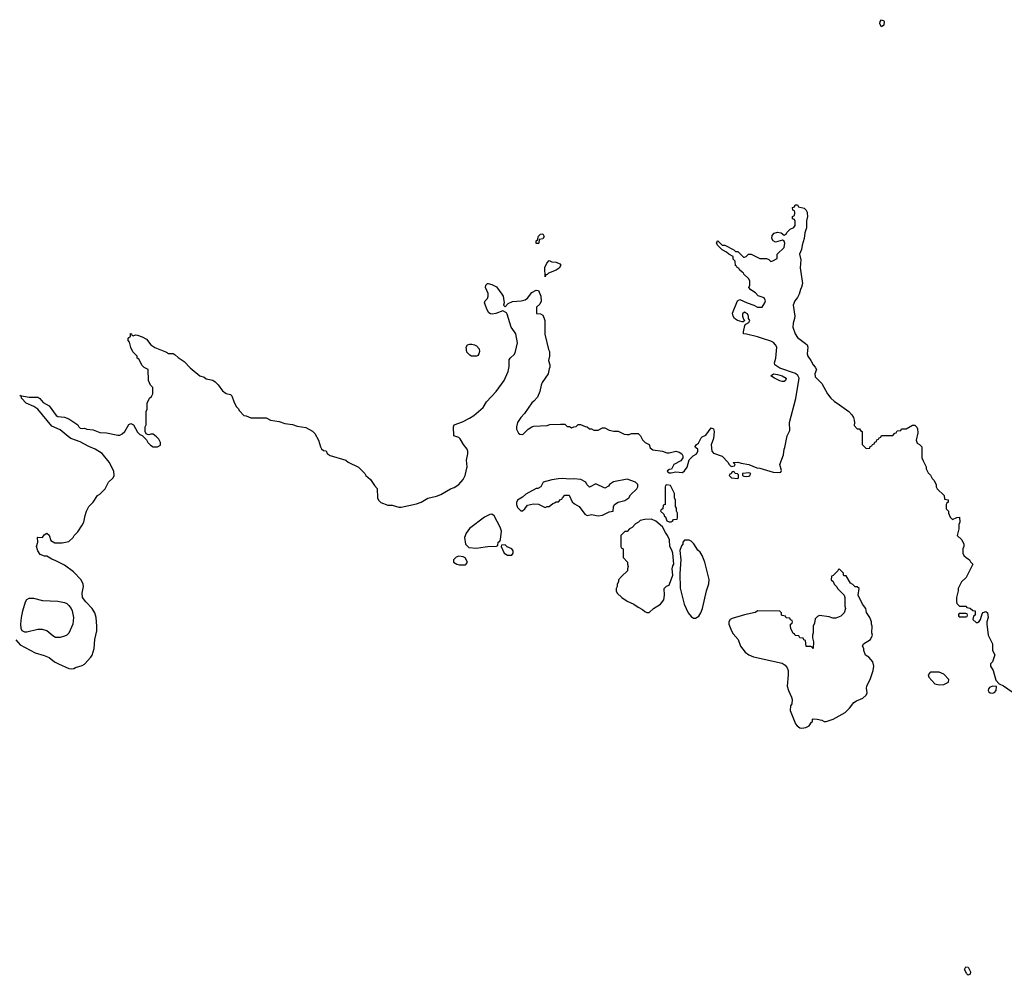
# Model space of a CAD drawing. Header units: inches. Extents: x 2380427 to 2580949, y 385907 to 546039.
# Tile 57 of 121: x 2507805 to 2516698, y 433118 to 441747. Entities that reach past the tile are written whole.
import ezdxf

# ---------------------------------------------------------------- set-up
doc = ezdxf.new("R2010")
doc.units = ezdxf.units.IN
doc.header["$MEASUREMENT"] = 0
for name, color, linetype in [('C5403', 7, 'Continuous'), ('C5413', 7, 'Continuous'), ('C5414', 7, 'Continuous')]:
    doc.layers.add(name, color=color, linetype=linetype)

msp = doc.modelspace()

# ---------------------------------------------------------------- linework, layer by layer
at = {"layer": 'C5403', "color": 5, "elevation": 40}
msp.add_lwpolyline([(2507768.8, 436148.8), (2507810, 436102.4), (2507945.5, 436030), (2508027.3, 436007.3), (2508070, 435987.4), (2508118, 435950), (2508155.5, 435930), (2508250, 435889.3), (2508270, 435885.5), (2508292.8, 435887.2), (2508310, 435897.3), (2508370, 435914.8), (2508390, 435926.8), (2508447, 435990), (2508458.4, 436010), (2508476.9, 436070), (2508483.6, 436150), (2508502.4, 436230), (2508503, 436270), (2508494.3, 436350), (2508482.4, 436390), (2508460.7, 436430), (2508401.2, 436490), (2508373.2, 436530), (2508368.7, 436570), (2508381.2, 436630), (2508379, 436650), (2508359, 436690), (2508290, 436762), (2508210, 436822), (2508130, 436862), (2508094.6, 436874.6), (2508050, 436902), (2508030, 436902), (2507990, 436918), (2507968, 436950), (2507958, 436990), (2507968, 437030), (2507966, 437070), (2507970, 437074), (2508010, 437072), (2508025.2, 437094.8), (2508050, 437112), (2508070, 437094), (2508085.4, 437045.4), (2508123.6, 437023.6), (2508190, 437022), (2508250, 437034), (2508288, 437070), (2508298, 437090), (2508330, 437122), (2508370, 437182), (2508384, 437210), (2508395.3, 437270), (2508408.7, 437310), (2508430, 437352), (2508470, 437392), (2508508, 437450), (2508530, 437462), (2508578, 437510), (2508608, 437570), (2508648, 437610), (2508658, 437630), (2508655.3, 437670), (2508612.5, 437752.5), (2508548.7, 437830), (2508488, 437870), (2508430, 437892.7), (2508350, 437935.1), (2508266.8, 437966.8), (2508242.5, 437982.5), (2508170, 438045.2), (2508096.5, 438076.5), (2507969.2, 438230), (2507933.4, 438253.4), (2507863.6, 438283.6), (2507822, 438330), (2507822, 438342), (2507807.3, 438352.7), (2507890, 438338), (2507970, 438338), (2507986.4, 438326.4), (2508018, 438290), (2508070, 438261), (2508134.6, 438174.6), (2508150, 438164.9), (2508210, 438157.6), (2508250, 438144.4), (2508331.3, 438090), (2508338.8, 438070), (2508350, 438058.8), (2508370, 438054.8), (2508390, 438057.3), (2508410, 438050.8), (2508470, 438044), (2508530, 438018.8), (2508590, 438017.3), (2508690, 437994.8), (2508710, 437994.8), (2508731.8, 438008.2), (2508753.2, 438030), (2508790, 438092), (2508810, 438102), (2508832, 438090), (2508870, 438022), (2508890, 438002), (2508912.7, 437992.7), (2508950, 437954), (2508962, 437930), (2508986.4, 437906.4), (2509010, 437891.3), (2509048.4, 437891.6), (2509075.3, 437904.7), (2509078, 437930), (2509060.4, 437960.4), (2509040.4, 437980.4), (2509010, 438006), (2508990, 438006), (2508970, 437998), (2508960.4, 438000.4), (2508947.3, 438007.3), (2508938, 438030), (2508938, 438070), (2508948, 438090), (2508948.7, 438210), (2508955.3, 438230), (2508956.4, 438283.6), (2508978, 438330), (2508994.6, 438345.4), (2509008, 438370), (2509007.3, 438427.3), (2508987.3, 438447.3), (2508968.4, 438488.4), (2508966, 438590), (2508930, 438606), (2508910, 438626), (2508882, 438682), (2508866, 438690), (2508866, 438710), (2508827.3, 438747.3), (2508810, 438786), (2508796.4, 438836.4), (2508786, 438850), (2508786, 438870), (2508806, 438890), (2508807.3, 438912.7), (2508814, 438910), (2508818, 438898), (2508830, 438894), (2508850, 438902), (2508870, 438898), (2508910, 438884.7), (2508950, 438861), (2508990, 438811), (2509026.4, 438786.4), (2509130, 438744.7), (2509150, 438732), (2509190, 438732), (2509210, 438722), (2509236.9, 438696.9), (2509290, 438662), (2509343.5, 438603.5), (2509431.1, 438531.1), (2509470, 438518), (2509490, 438504.7), (2509550, 438491), (2509570, 438478), (2509598, 438450), (2509635.3, 438395.3), (2509670, 438371.3), (2509710, 438362), (2509722, 438350), (2509742, 438290), (2509762, 438250), (2509776.9, 438236.9), (2509790, 438214), (2509830, 438174), (2509851.6, 438171.6), (2509892.7, 438152.7), (2510000, 438152.1)], dxfattribs=at)
msp.add_lwpolyline([(2508170, 436169.2), (2508129.3, 436169.3), (2508103.2, 436183.2), (2508050, 436229), (2508010, 436239.3), (2507970, 436240.9), (2507870, 436218), (2507850, 436218), (2507827.3, 436227.3), (2507818, 436250), (2507815.3, 436290), (2507821.2, 436350), (2507832.7, 436410), (2507857.2, 436490), (2507870, 436512), (2507890, 436522.8), (2507930, 436524), (2508010, 436503), (2508150, 436497.3), (2508210, 436486), (2508230, 436476), (2508250, 436458), (2508270.5, 436430.5), (2508278.8, 436410), (2508290.8, 436350), (2508286, 436290), (2508250, 436208.7), (2508231.3, 436190), (2508210, 436179)], close=True, dxfattribs=at)
at = {"layer": 'C5413', "color": 5, "elevation": 40}
for points in [[(2510000, 438152.1), (2510030, 438152), (2510070, 438132), (2510150, 438118), (2510199.6, 438099.6), (2510270, 438091.3), (2510310, 438078), (2510390, 438064.7), (2510450.9, 438030.9), (2510470.9, 438010.9), (2510504.7, 437950), (2510521, 437890), (2510530.9, 437870.9), (2510550, 437858), (2510573.7, 437853.7), (2510582, 437830), (2510610, 437811.3), (2510750, 437771), (2510771, 437751), (2510865.4, 437705.4), (2510922, 437650), (2510932, 437630), (2510974.8, 437594.8), (2511010, 437542), (2511034.4, 437514.4), (2511038, 437430), (2511044.7, 437410), (2511066.4, 437386.4), (2511130, 437364.7), (2511170, 437364.7), (2511230, 437346), (2511250, 437346), (2511390, 437374.8), (2511430, 437390.8), (2511490, 437426), (2511570, 437444), (2511610, 437460.7), (2511695.3, 437510), (2511730, 437524), (2511770, 437550.7), (2511810, 437594.8), (2511827, 437630), (2511846, 437710), (2511841.2, 437770), (2511852.9, 437827.1), (2511852.3, 437850), (2511846.6, 437870), (2511814.5, 437910), (2511783.7, 437963.7), (2511770, 437975.3), (2511725.2, 437990), (2511722, 438070), (2511728, 438090), (2511804.7, 438115.3), (2511868, 438150), (2511905.6, 438174.4), (2511990, 438244.7), (2512022.5, 438297.5), (2512109.5, 438390.5), (2512181.2, 438490), (2512217.2, 438570), (2512224.7, 438615.3), (2512225.6, 438674.4), (2512235.3, 438690), (2512272.5, 438727.5), (2512284, 438750), (2512301.2, 438830), (2512285.2, 438910), (2512275.3, 438930), (2512242.7, 438970), (2512208.9, 439088.9), (2512200.4, 439100.4), (2512170, 439118), (2512106.6, 439093.4), (2512072.3, 439087.7), (2512058, 439090), (2512040.9, 439100.9), (2512025.9, 439125.9), (2512003.7, 439190), (2512009.4, 439210), (2512029.4, 439230), (2512037.6, 439250), (2512035.8, 439275.8), (2512013.2, 439330), (2512015.3, 439350), (2512030, 439364.7), (2512035.3, 439364.7), (2512070, 439357.3), (2512110, 439334.8), (2512158.8, 439270), (2512170.8, 439250), (2512176, 439230), (2512182, 439190), (2512174, 439170), (2512190, 439154), (2512216.4, 439183.6), (2512256.5, 439203.5), (2512332.9, 439207.1), (2512370, 439218), (2512390, 439232), (2512430, 439284.7), (2512470, 439304.7), (2512490, 439302), (2512510.5, 439250.5), (2512513.4, 439206.6), (2512502, 439178), (2512472, 439150), (2512474, 439094), (2512510, 439092), (2512530, 439078), (2512542.8, 439050), (2512546.8, 439030), (2512547.1, 438907.1), (2512582, 438770), (2512591.3, 438750), (2512591.3, 438710), (2512581, 438670), (2512594, 438630), (2512594, 438610), (2512586.4, 438593.6), (2512578, 438550), (2512522.8, 438470), (2512513.7, 438446.3), (2512502.8, 438390), (2512481.4, 438338.6), (2512450, 438302), (2512430, 438288), (2512364.7, 438190), (2512330, 438155.3), (2512301, 438110), (2512291.3, 438070), (2512291.3, 438050), (2512310, 438014), (2512323.6, 438003.6), (2512350, 438002), (2512398, 438050), (2512429.1, 438070.9), (2512450, 438078), (2512570, 438082), (2512591.6, 438091.6), (2512690, 438094), (2512730, 438094), (2512750, 438074), (2512770, 438074), (2512790, 438062), (2512808.4, 438071.6), (2512830, 438074), (2512848.4, 438091.6), (2512870, 438092), (2512912.7, 438072.7), (2512931.6, 438071.6), (2512950, 438054), (2512970, 438052), (2512990, 438042), (2513030, 438042), (2513070, 438062), (2513090, 438062), (2513130, 438042), (2513170, 438032), (2513211.1, 438031.1), (2513265.4, 438005.4), (2513290, 438002), (2513310, 438002), (2513330, 438012), (2513390, 438012), (2513412, 437990), (2513430, 437954), (2513454, 437930), (2513490, 437912), (2513500.5, 437880.5), (2513522.5, 437862.5), (2513611.1, 437851.1), (2513650, 437836), (2513670, 437836), (2513730.9, 437850.9), (2513762.5, 437842.5), (2513785.8, 437825.8), (2513794, 437810), (2513794.8, 437790), (2513777.6, 437762.4), (2513712, 437730), (2513692.7, 437687.3), (2513670, 437686), (2513654, 437670), (2513670, 437654), (2513690, 437654), (2513730, 437664.7), (2513790, 437658), (2513810, 437672), (2513832.9, 437707.1), (2513850, 437772), (2513888, 437810), (2513914.6, 437825.4), (2513923.1, 437836.9), (2513928.7, 437850), (2513928.7, 437870), (2513910, 437884), (2513906.3, 437893.7), (2513919, 437910), (2513937.2, 437922.8), (2513959, 437970), (2513970, 437981), (2514003.2, 437996.8), (2514050, 438062), (2514070, 438054), (2514076, 438030), (2514070, 437966), (2514050.6, 437909.4), (2514054.8, 437850), (2514072.4, 437832.4), (2514150, 437804.9), (2514204.7, 437750), (2514210, 437734), (2514230, 437714), (2514262, 437718), (2514266, 437730), (2514248, 437750), (2514290, 437752.4), (2514322, 437742), (2514390, 437730.3), (2514462, 437702), (2514490, 437697.4), (2514610, 437660.3), (2514670, 437658.8), (2514678, 437662), (2514684, 437676), (2514669.7, 437730), (2514702, 437818), (2514709.6, 437870), (2514716.2, 437883.8), (2514737.6, 437990), (2514761.6, 438038.4), (2514758, 438110), (2514813.5, 438326.5), (2514844.1, 438510), (2514834.2, 438534.2), (2514812.8, 438552.8), (2514670, 438602), (2514624.5, 438630), (2514622, 438650), (2514632.7, 438690), (2514643.1, 438790), (2514632.6, 438812.6), (2514613.6, 438833.6), (2514590, 438845.4), (2514512.4, 438867.6), (2514470, 438884.7), (2514370, 438908.3), (2514342, 438910), (2514341.2, 438930), (2514355.3, 438984.7), (2514362, 438998), (2514390, 439014), (2514398, 439030), (2514386, 439050), (2514386, 439070), (2514378, 439090), (2514350, 439106), (2514334, 439090), (2514334, 439070), (2514343.6, 439043.6), (2514354, 439030), (2514339.6, 439020.4), (2514330, 439018), (2514288, 439030), (2514262, 439050), (2514248.7, 439070), (2514243.1, 439096.9), (2514288, 439210), (2514310, 439222), (2514374, 439190), (2514434, 439170), (2514470, 439152), (2514490, 439151.3), (2514510, 439152), (2514535.3, 439190), (2514542, 439210), (2514530, 439235.3), (2514474.6, 439254.6), (2514450, 439282), (2514409.1, 439309.1), (2514390, 439328), (2514398, 439350), (2514398, 439390), (2514388, 439410), (2514346, 439450), (2514342, 439462), (2514330, 439466), (2514306, 439490), (2514302, 439502), (2514286, 439510), (2514282, 439522), (2514270, 439526), (2514267.3, 439567.3), (2514250, 439586), (2514248, 439608), (2514209.1, 439629.1), (2514190, 439648), (2514148, 439670), (2514110, 439708), (2514098, 439730), (2514108, 439750), (2514110.9, 439750.9), (2514150, 439712), (2514174, 439710), (2514254, 439670), (2514270, 439654), (2514290, 439654), (2514343.6, 439603.6), (2514350, 439602), (2514366, 439610), (2514386, 439630), (2514410, 439631.3), (2514490, 439592), (2514551.1, 439591.1), (2514570, 439582), (2514590, 439564.7), (2514606, 439570), (2514646, 439590), (2514646, 439630), (2514708, 439690), (2514714, 439730), (2514708.4, 439748.4), (2514695.3, 439755.3), (2514630, 439739.3), (2514610, 439749.2), (2514597, 439770), (2514600.1, 439799.9), (2514619.7, 439820.3), (2514650, 439828.2), (2514681.4, 439821.4), (2514710, 439802), (2514728.4, 439811.6), (2514734, 439826), (2514764, 439856), (2514798, 439870), (2514808, 439890), (2514807.3, 439927.3), (2514802, 439942), (2514786, 439950), (2514786, 439970), (2514802, 439978), (2514804.7, 440000)], [(2514917.1, 440000), (2514919.3, 439970), (2514910.4, 439929.6), (2514911.6, 439868.4), (2514896.2, 439823.8), (2514890.4, 439770), (2514870.7, 439710), (2514867.3, 439672.7), (2514846.8, 439630), (2514859.8, 439579.8), (2514854, 439506), (2514873.7, 439366.3), (2514867.3, 439332.7), (2514856, 439310), (2514846, 439270), (2514830, 439238), (2514804.7, 439210), (2514791.3, 439170), (2514805.5, 439070), (2514803.8, 439050), (2514790, 439008), (2514787.8, 438970), (2514810, 438910.8), (2514830, 438876), (2514903.5, 438823.5), (2514916, 438810), (2514922.8, 438790), (2514916, 438730), (2514922.8, 438710), (2514951, 438670), (2514970, 438632), (2514990.6, 438610.6), (2515001, 438590), (2514986, 438550), (2514990, 438522), (2515050, 438462), (2515102, 438370), (2515131.3, 438330), (2515161.4, 438301.4), (2515210.6, 438270.6), (2515292, 438210), (2515319.8, 438179.8), (2515334.4, 438154.4), (2515341, 438130), (2515344.7, 438110), (2515342, 438082), (2515370, 438054), (2515390, 438054), (2515398, 438038), (2515414, 438030), (2515414, 437910), (2515450, 437874), (2515482, 437878), (2515487.3, 437892.7), (2515502, 437898), (2515507.3, 437912.7), (2515522, 437918), (2515527.3, 437932.7), (2515542, 437938), (2515547.3, 437952.7), (2515562, 437958), (2515567.3, 437972.7), (2515582, 437978), (2515590, 437994), (2515690, 437994), (2515710, 438014), (2515722, 438018), (2515730, 438034), (2515762, 438038), (2515770, 438052), (2515810, 438054), (2515870, 438086), (2515890, 438084.7), (2515907.1, 438067.1), (2515913, 438053), (2515915.2, 438015.2), (2515902.8, 437950), (2515910, 437922), (2515931.1, 437911.1), (2515952, 437890), (2515954, 437790), (2515963.6, 437763.6), (2515992, 437710), (2515992.7, 437692.7), (2516010, 437654), (2516030, 437634), (2516045.4, 437605.4), (2516062, 437590), (2516082, 437550), (2516082, 437530), (2516092, 437510), (2516154, 437450), (2516158, 437418), (2516191.6, 437411.6), (2516192, 437390), (2516178, 437382), (2516174, 437370), (2516174, 437330), (2516194, 437310), (2516194, 437290), (2516210, 437254), (2516230, 437234), (2516268.9, 437251.1), (2516294, 437254), (2516296, 437210), (2516286, 437190), (2516286, 437150), (2516272, 437090), (2516314, 437050), (2516331.6, 437011.6), (2516332, 436990), (2516322, 436970), (2516322, 436930), (2516332, 436910), (2516352, 436890), (2516382, 436870), (2516391.6, 436851.6), (2516412, 436830), (2516352, 436710), (2516312, 436670), (2516282, 436610), (2516282, 436590), (2516264.7, 436530), (2516264.7, 436490), (2516270, 436474), (2516292.7, 436452.7), (2516350, 436452), (2516358, 436438), (2516390, 436432), (2516412.7, 436412.7), (2516434, 436410), (2516434, 436370), (2516418, 436362), (2516414, 436330), (2516443.6, 436303.6), (2516456.4, 436303.6), (2516470, 436312), (2516482, 436330), (2516497.2, 436382.8), (2516506.3, 436393.7), (2516530, 436404.7), (2516544.7, 436390), (2516550.5, 436350.5), (2516538.8, 436310), (2516538.8, 436290), (2516552, 436190), (2516592, 436110), (2516591.6, 436051.6), (2516611, 436011), (2516592, 435950), (2516574, 435930), (2516574, 435910), (2516598, 435870), (2516622, 435782), (2516651.1, 435751.1), (2516690, 435731.3), (2516770, 435678.8)]]:
    msp.add_lwpolyline(points, dxfattribs=at)
at = {"layer": 'C5413', "color": 5}
for points, elevation in [([(2512470, 439726), (2512468.4, 439751.6), (2512482, 439758), (2512490, 439794), (2512508.7, 439811.3), (2512530, 439814), (2512542, 439790), (2512530, 439768), (2512498, 439762), (2512494, 439730), (2512490, 439726)], 40), ([(2512550, 439426), (2512548, 439510), (2512566, 439550), (2512587.3, 439572.7), (2512610, 439562), (2512650, 439558), (2512683.6, 439543.6), (2512691.3, 439530), (2512675.9, 439504.1), (2512650, 439485.2), (2512581, 439459), (2512570, 439446), (2512558, 439442)], 40), ([(2511930, 438708.7), (2511886, 438710), (2511870, 438718), (2511844.7, 438744.7), (2511838, 438790), (2511848.7, 438811.3), (2511870, 438818), (2511890, 438818), (2511914, 438810), (2511930, 438802), (2511955.3, 438775.3), (2511958, 438750), (2511952, 438730), (2511943.6, 438716.4)], 40), ([(2514690, 438480.9), (2514670, 438487.6), (2514621.2, 438510), (2514589.8, 438530.2), (2514612.1, 438547.9), (2514650, 438543.7), (2514691.6, 438531.6), (2514726.8, 438510), (2514721, 438490), (2514710, 438481.2)], 40), ([(2512710, 437605.2), (2512670, 437602.7), (2512610, 437592.3), (2512532, 437570), (2512511.1, 437528.9), (2512484.7, 437515.3), (2512470, 437514), (2512376.9, 437463.1), (2512345.4, 437434.6), (2512302, 437410), (2512291.6, 437388.4), (2512291.3, 437370), (2512302, 437342), (2512330, 437312), (2512347.3, 437312.7), (2512368.4, 437331.6), (2512390, 437362), (2512444.7, 437375.3), (2512490, 437371.3), (2512550, 437342), (2512570, 437352), (2512587.3, 437352.7), (2512620.4, 437379.6), (2512636.4, 437383.6), (2512650, 437394), (2512670, 437394), (2512690, 437414), (2512702, 437418), (2512706, 437430), (2512730, 437454), (2512767.3, 437452.7), (2512794.4, 437394.4), (2512814.4, 437374.4), (2512858, 437350), (2512910, 437281), (2512930, 437271), (2512970, 437278.8), (2513030, 437266), (2513070, 437272), (2513130, 437302), (2513166, 437310), (2513167.3, 437347.3), (2513178, 437370), (2513210, 437391), (2513270, 437404.7), (2513306, 437430), (2513323.1, 437456.9), (2513378, 437510), (2513388, 437530), (2513388, 437550), (2513368, 437570), (2513290, 437597.2), (2513167.1, 437572.9), (2513132, 437550), (2513123.6, 437536.4), (2513090, 437518), (2513010, 437555.3), (2512950, 437526), (2512926, 437550), (2512918, 437570), (2512874.5, 437594.5), (2512810, 437602.7), (2512770, 437597.2)], 40), ([(2514250, 437666), (2514238, 437662), (2514230, 437646), (2514218, 437642), (2514214, 437630), (2514234, 437610), (2514290, 437604.7), (2514298, 437610), (2514296.4, 437636.4), (2514287.3, 437647.3), (2514266, 437650), (2514262, 437662)], 40), ([(2514390, 437656), (2514334, 437650), (2514334, 437630), (2514344.7, 437624.7), (2514370, 437621), (2514390, 437626.8), (2514398, 437630), (2514408, 437650)], 40), ([(2513650, 437546), (2513638, 437542), (2513634, 437530), (2513634, 437370), (2513618, 437362), (2513614, 437330), (2513598, 437322), (2513594, 437310), (2513622, 437282), (2513630, 437262), (2513638, 437258), (2513650, 437222), (2513670, 437214), (2513690, 437214), (2513702, 437218), (2513710, 437234), (2513742, 437238), (2513746, 437250), (2513746, 437290), (2513738, 437310), (2513736.4, 437336.4), (2513728, 437350), (2513727.3, 437407.3), (2513718, 437430), (2513718, 437470), (2513682, 437542)], 40), ([(2512070, 437282), (2512050, 437279), (2512004.1, 437255.9), (2511868.2, 437151.8), (2511838.8, 437110), (2511822.8, 437070), (2511830.8, 437010.8), (2511861, 436981), (2511930, 436976), (2512010, 436986), (2512031.6, 436991.6), (2512110, 436994), (2512122, 436998), (2512126, 437030), (2512142, 437038), (2512147.3, 437052.7), (2512155.3, 437130), (2512144.7, 437164.7), (2512090, 437268)], 40), ([(2513510, 437238), (2513450, 437235.3), (2513410, 437226), (2513394, 437210), (2513365.4, 437194.6), (2513336.9, 437163.1), (2513314, 437150), (2513290, 437126), (2513270, 437126), (2513234, 437090), (2513234, 436990), (2513238, 436978), (2513254, 436970), (2513254, 436890), (2513294, 436850), (2513294, 436830), (2513302, 436810), (2513294, 436790), (2513294, 436770), (2513239.6, 436720.4), (2513214, 436690), (2513212, 436670), (2513202, 436650), (2513202, 436630), (2513192, 436610), (2513192, 436590), (2513202, 436570), (2513242, 436530), (2513290, 436498), (2513350.9, 436470.9), (2513390, 436442), (2513430, 436422), (2513450, 436402), (2513470, 436394), (2513490, 436394), (2513529.1, 436430.9), (2513592, 436468), (2513624, 436510), (2513628.7, 436550), (2513626, 436610), (2513647.3, 436632.7), (2513670, 436642), (2513675.3, 436650), (2513702.7, 436730), (2513697.6, 436790), (2513703.9, 436816.1), (2513714, 436830), (2513702.7, 436930), (2513695.9, 436955.9), (2513677, 436990), (2513672.7, 437050), (2513656, 437090), (2513636.6, 437116.6), (2513610, 437168), (2513550, 437218)], 40), ([(2512190, 437006), (2512158, 437002), (2512154, 436990), (2512182, 436930), (2512210, 436912), (2512250, 436912), (2512262, 436930), (2512262, 436950), (2512250, 436968), (2512208.4, 436988.4)], 40), ([(2513850, 437046), (2513810, 437046), (2513794, 437030), (2513794, 437010), (2513783.6, 436996.4), (2513767.3, 436952.7), (2513777.3, 436870), (2513767.1, 436747.1), (2513770, 436614), (2513807.7, 436470), (2513842, 436390), (2513870, 436357.3), (2513890, 436344), (2513910, 436344), (2513938, 436362), (2513957, 436390), (2513972, 436430), (2514009.2, 436590), (2514030, 436654), (2514032.9, 436692.9), (2513994, 436850), (2513968.7, 436910), (2513950, 436938), (2513930, 436958), (2513893.6, 437013.6), (2513870, 437038)], 40), ([(2511770, 436902), (2511746.8, 436893.2), (2511722, 436870), (2511722, 436850), (2511754, 436830), (2511774.6, 436825.4), (2511830, 436824.7), (2511838, 436830), (2511848, 436850), (2511828.4, 436888.4), (2511810, 436898)], 40), ([(2515210, 436786), (2515198, 436782), (2515194, 436770), (2515152.7, 436727.3), (2515138, 436722), (2515134, 436690), (2515152.7, 436672.7), (2515162, 436650), (2515185.4, 436625.4), (2515192, 436610), (2515251.6, 436551.6), (2515258, 436530), (2515258, 436450), (2515262, 436430), (2515251.3, 436390), (2515219.8, 436360.2), (2515176.9, 436343.1), (2515150, 436342), (2515114.6, 436354.6), (2515030, 436366), (2515010, 436358), (2514990, 436338), (2514983.5, 436296.5), (2514971.3, 436270), (2514971, 436210), (2514964.7, 436190), (2514964.7, 436164.7), (2514974, 436130), (2514970, 436068), (2514962, 436082), (2514950, 436086), (2514907.3, 436087.3), (2514902, 436142), (2514887.3, 436147.3), (2514882, 436162), (2514850, 436166), (2514842, 436182), (2514810, 436186), (2514802, 436202), (2514790, 436206), (2514768.4, 436248.4), (2514766, 436270), (2514766, 436290), (2514782, 436298), (2514786, 436310), (2514782, 436322), (2514767.3, 436327.3), (2514762, 436342), (2514727.3, 436347.3), (2514722, 436362), (2514690, 436366), (2514686, 436370), (2514686, 436390), (2514670, 436406), (2514471.6, 436408.4), (2514446.4, 436393.6), (2514350, 436373.2), (2514239.3, 436340.7), (2514222.8, 436330), (2514210.7, 436310), (2514210.6, 436290), (2514233, 436230), (2514250, 436202.8), (2514294.8, 436150), (2514314.8, 436090), (2514356.7, 436036.7), (2514390, 436013.4), (2514432.5, 435992.5), (2514690, 435936), (2514718, 435918), (2514735.3, 435895.3), (2514746, 435870), (2514746.8, 435830), (2514737.3, 435730), (2514747.3, 435690), (2514776, 435630), (2514781, 435610), (2514777.3, 435570), (2514767.7, 435550), (2514764.9, 435510), (2514813, 435390), (2514825.5, 435370), (2514850, 435353), (2514870, 435348.4), (2514904.8, 435355.2), (2514934, 435370), (2514956.4, 435403.6), (2514966, 435410), (2514966, 435430), (2514970, 435434), (2515008.7, 435431.3), (2515050, 435420.7), (2515070, 435410.6), (2515090, 435410.5), (2515153.2, 435430), (2515260.9, 435490), (2515300.9, 435530), (2515338.4, 435581.6), (2515362.5, 435597.5), (2515419.1, 435620.9), (2515451.4, 435648.6), (2515458, 435670), (2515452.7, 435710), (2515456, 435730), (2515490, 435798), (2515513.3, 435870), (2515519.5, 435910), (2515509.2, 435950), (2515474, 435990), (2515445.2, 436010), (2515429, 436050), (2515428.7, 436068.7), (2515418, 436090), (2515426, 436110), (2515488.7, 436150), (2515508, 436190), (2515502, 436210), (2515505.2, 436270), (2515499, 436290), (2515499, 436310), (2515484, 436350), (2515453.6, 436393.6), (2515448, 436430), (2515418, 436470), (2515378, 436550), (2515386, 436610), (2515370, 436626), (2515350, 436626), (2515328.4, 436648.4), (2515310, 436658), (2515270, 436726), (2515250, 436726), (2515246, 436730), (2515246, 436750)], 40), ([(2516350, 436386), (2516290, 436386), (2516283.6, 436376.4), (2516283.6, 436363.6), (2516290, 436354), (2516350, 436354), (2516362, 436358), (2516366, 436370), (2516362, 436382)], 40), ([(2516110, 435855.3), (2516034.6, 435854.6), (2516024.7, 435850), (2516011.3, 435830), (2516016, 435810), (2516070, 435751.3), (2516110, 435740.7), (2516150, 435744), (2516194.6, 435765.4), (2516198, 435790), (2516150, 435838)], 40), ([(2516590, 435729.3), (2516563, 435717), (2516553.7, 435706.3), (2516550.6, 435690), (2516558.4, 435678.4), (2516570, 435668.2), (2516590, 435664.4), (2516609.5, 435670.5), (2516625.2, 435690), (2516627.3, 435727.3)], 40), ([(2516370, 433118), (2516358, 433130), (2516338, 433170), (2516350, 433194), (2516370.9, 433190.9), (2516392, 433150), (2516390, 433128)], 20)]:
    msp.add_lwpolyline(points, close=True, dxfattribs=dict(at, elevation=elevation))
at = {"layer": 'C5414', "color": 5, "elevation": 40}
msp.add_lwpolyline([(2515590, 441683.7), (2515574.5, 441710), (2515575.1, 441730), (2515590, 441747.3), (2515610, 441737.3), (2515614, 441730), (2515610, 441699)], close=True, dxfattribs=at)
msp.add_lwpolyline([(2514804.7, 440000), (2514806, 440010), (2514802, 440022), (2514788.4, 440028.4), (2514786, 440050), (2514802, 440058), (2514810, 440074), (2514830, 440074), (2514838, 440058), (2514890, 440044.7), (2514907.5, 440027.5), (2514916.3, 440010), (2514917.1, 440000)], dxfattribs=at)

doc.saveas('drawing.dxf')
